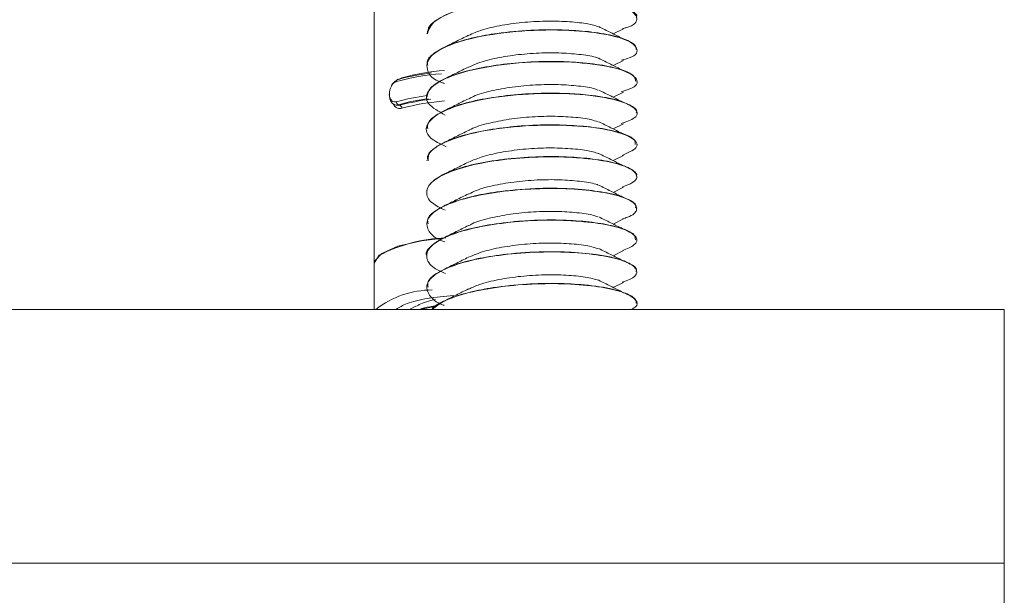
# Model space of a CAD drawing. Header units: millimetres. Extents: x -172 to 1038, y -1779 to -162.
# Tile 61 of 63: x 1000 to 1038, y -241 to -219. Entities that reach past the tile are written whole.
import ezdxf

# ---------------------------------------------------------------- set-up
doc = ezdxf.new("R2010")
doc.units = ezdxf.units.MM

msp = doc.modelspace()

# ---------------------------------------------------------------- linework, layer by layer
at = {"color": 7, "linetype": 'Continuous', "lineweight": 15}
for p, q in [((1013.537, -218.456), (1013.537, -228.113)), ((1015.537, -219.356), (1015.537, -219.365)), ((1022.641, -219.363), (1023.03, -219.169)), ((1023.537, -219.969), (1023.537, -219.959)), ((1022.641, -220.57), (1023.03, -220.376)), ((1015.537, -220.563), (1015.537, -220.573)), ((1023.537, -221.177), (1023.537, -221.166)), ((1022.641, -221.778), (1023.03, -221.584)), ((1015.537, -221.77), (1015.537, -221.78)), ((1014.308, -222.056), (1014.373, -222.082)), ((1014.514, -222.083), (1014.463, -222.063)), ((1023.537, -222.384), (1023.537, -222.374)), ((1015.537, -222.978), (1015.537, -222.987)), ((1022.641, -222.985), (1023.03, -222.791)), ((1023.537, -223.591), (1023.537, -223.581)), ((1015.537, -224.185), (1015.537, -224.195)), ((1022.641, -224.192), (1023.03, -223.998)), ((1023.537, -224.799), (1023.537, -224.789)), ((1022.641, -225.4), (1023.03, -225.206)), ((1015.537, -225.392), (1015.537, -225.402)), ((1023.537, -226.006), (1023.537, -225.996)), ((1022.641, -226.607), (1023.03, -226.413)), ((1015.537, -226.6), (1015.537, -226.61)), ((1023.537, -227.213), (1023.537, -227.203)), ((1022.641, -227.815), (1023.03, -227.621)), ((1015.537, -227.807), (1015.537, -227.817)), ((1013.537, -228.113), (1013.537, -229.857)), ((1023.537, -228.42), (1023.537, -228.411)), ((1015.537, -229.015), (1015.537, -229.024)), ((1022.641, -229.022), (1023.03, -228.828)), ((887.537, -229.857), (1037.537, -229.857)), ((1015.126, -229.736), (1014.884, -229.857)), ((1015.286, -229.857), (1015.896, -229.733)), ((1023.537, -229.628), (1023.537, -229.618)), ((1037.537, -239.516), (1037.537, -229.857)), ((887.537, -239.516), (1037.537, -239.516)), ((1037.537, -239.516), (1037.537, -278.339))]:
    msp.add_line(p, q, dxfattribs=at)
at = {"color": 8, "linetype": 'Continuous', "lineweight": 15}
msp.add_line((1014.465, -221.103), (1014.588, -221.038), dxfattribs=at)
at = {"color": 7, "linetype": 'Continuous', "lineweight": 15, "flags": 128}
for points in [[(1014.463, -221.097), (1014.448, -221.095), (1014.435, -221.098), (1014.422, -221.104), (1014.41, -221.113), (1014.401, -221.126), (1014.394, -221.141), (1014.39, -221.158), (1014.388, -221.176)], [(1014.374, -222.078), (1014.463, -222.094), (1014.514, -222.083), (1014.514, -222.083), (1014.514, -222.083)], [(1013.537, -228.113), (1013.551, -228.026), (1013.83, -227.724), (1014.443, -227.456), (1015.336, -227.248), (1016.264, -227.131)], [(1013.537, -228.113), (1013.537, -228.101), (1013.728, -227.797)]]:
    msp.add_lwpolyline(points, dxfattribs=at)
at = {"color": 8, "linetype": 'Continuous', "lineweight": 15, "flags": 128}
msp.add_lwpolyline([(1014.588, -221.038), (1014.587, -221.057), (1014.586, -221.063)], dxfattribs=at)
at = {"color": 7, "linetype": 'Continuous', "lineweight": 15}
for centre, radius, start, end in [((1016.679, -229.219), 8.419, 96.5111, 105.2583), ((1016.944, -229.94), 9.209, 94.5263, 104.8249), ((1016.782, -230.048), 9.189, 94.25, 105.1013), ((1016.548, -229.738), 8.083, 97.0967, 105.4991), ((1014.503, -221.955), 0.115, 177.0011, 249.4707), ((1016.572, -229.671), 7.895, 97.0938, 105.4922), ((1016.718, -230.211), 8.421, 97.0047, 105.1667), ((1016.945, -231.103), 9.212, 94.5283, 104.823), ((1014.473, -222.191), 0.116, 356.8638, 68.874), ((1016.496, -233.188), 6.06, 92.3258, 117.1783), ((1015.752, -232.613), 3.495, 90.0341, 127.9314)]:
    msp.add_arc(centre, radius, start, end, dxfattribs=at)
for points, knots in [([(1023.517, -218.751), (1023.523, -218.741), (1023.591, -218.64), (1023.356, -218.48), (1022.868, -218.272), (1022.135, -218.113), (1021.15, -218.015), (1019.98, -217.986), (1018.822, -218.054), (1017.669, -218.215), (1016.658, -218.456), (1015.977, -218.763), (1015.595, -219.073), (1015.575, -219.256), (1015.564, -219.356)], [0, 0, 0, 0, 0.011193, 0.116291, 0.182779, 0.27958, 0.373906, 0.455, 0.567504, 0.64535, 0.745049, 0.858226, 0.922552, 1, 1, 1, 1]), ([(1015.564, -219.367), (1015.621, -219.195), (1015.742, -218.836), (1016.897, -218.372), (1018.551, -218.07), (1020.42, -217.974), (1022.102, -218.095), (1023.283, -218.387), (1023.633, -218.759), (1023.472, -219.056), (1023.04, -219.153), (1022.998, -219.163)], [0, 0, 0, 0, 0.115068, 0.240576, 0.364161, 0.489609, 0.613588, 0.738072, 0.863089, 0.986802, 1, 1, 1, 1]), ([(1017.124, -219.426), (1017.293, -219.351), (1017.643, -219.197), (1018.406, -219.029), (1019.273, -218.913), (1020.171, -218.868), (1021.004, -218.897), (1021.678, -218.971), (1021.953, -219.055), (1022.074, -219.092)], [0, 0, 0, 0, 0.138188, 0.285406, 0.434963, 0.584657, 0.731785, 0.882244, 1, 1, 1, 1]), ([(1016.214, -221.254), (1016.198, -221.249), (1015.75, -221.107), (1015.47, -220.709), (1015.62, -220.154), (1016.636, -219.655), (1018.225, -219.318), (1020.083, -219.181), (1021.829, -219.267), (1023.12, -219.53), (1023.632, -219.898), (1023.535, -220.215), (1023.065, -220.336), (1022.96, -220.363)], [0, 0, 0, 0, 0.003955, 0.110831, 0.218136, 0.325909, 0.432551, 0.540817, 0.647399, 0.755338, 0.862459, 0.969479, 1, 1, 1, 1]), ([(1023.521, -219.959), (1023.519, -219.919), (1023.514, -219.814), (1023.256, -219.625), (1022.674, -219.42), (1021.757, -219.272), (1020.681, -219.199), (1019.471, -219.211), (1018.311, -219.322), (1017.261, -219.507), (1016.439, -219.75), (1015.828, -220.068), (1015.527, -220.343), (1015.567, -220.517), (1015.578, -220.562)], [0, 0, 0, 0, 0.046241, 0.118811, 0.222184, 0.318163, 0.406707, 0.502599, 0.606577, 0.683478, 0.780528, 0.864809, 0.964675, 1, 1, 1, 1]), ([(1022.998, -219.541), (1022.848, -219.466), (1022.549, -219.316), (1022.244, -219.165), (1022.092, -219.089)], [0, 0, 0, 0, 0.50008, 1, 1, 1, 1]), ([(1017.126, -219.419), (1016.971, -219.497), (1016.661, -219.651), (1016.344, -219.809), (1016.186, -219.887)], [0, 0, 0, 0, 0.499819, 1, 1, 1, 1]), ([(1017.146, -220.635), (1017.252, -220.581), (1017.523, -220.443), (1018.187, -220.278), (1019.031, -220.145), (1019.927, -220.08), (1020.795, -220.09), (1021.52, -220.161), (1021.962, -220.237), (1022.074, -220.292), (1022.079, -220.294)], [0, 0, 0, 0, 0.096598, 0.245505, 0.394459, 0.54544, 0.69304, 0.843661, 0.993461, 1, 1, 1, 1]), ([(1016.246, -222.458), (1015.993, -222.317), (1015.439, -222.008), (1015.544, -221.456), (1016.399, -220.944), (1017.908, -220.572), (1019.742, -220.397), (1021.539, -220.445), (1022.934, -220.678), (1023.601, -221.037), (1023.591, -221.373), (1023.099, -221.522), (1022.944, -221.568)], [0, 0, 0, 0, 0.091113, 0.199085, 0.306247, 0.413299, 0.521365, 0.627955, 0.73624, 0.842972, 0.950653, 1, 1, 1, 1]), ([(1023.496, -221.167), (1023.484, -221.091), (1023.462, -220.941), (1022.996, -220.728), (1022.269, -220.548), (1021.306, -220.44), (1020.198, -220.401), (1019.054, -220.448), (1017.919, -220.587), (1016.897, -220.804), (1016.13, -221.092), (1015.629, -221.426), (1015.571, -221.653), (1015.541, -221.77)], [0, 0, 0, 0, 0.08676, 0.169737, 0.263583, 0.362942, 0.441334, 0.539725, 0.632603, 0.719681, 0.823696, 0.909076, 1, 1, 1, 1]), ([(1022.998, -220.748), (1022.848, -220.674), (1022.549, -220.524), (1022.244, -220.372), (1022.092, -220.296)], [0, 0, 0, 0, 0.500075, 1, 1, 1, 1]), ([(1017.126, -220.627), (1016.971, -220.704), (1016.661, -220.859), (1016.344, -221.016), (1016.186, -221.095)], [0, 0, 0, 0, 0.499816, 1, 1, 1, 1]), ([(1014.388, -221.176), (1014.378, -221.18), (1014.335, -221.195), (1014.265, -221.246), (1014.193, -221.345), (1014.143, -221.463), (1014.117, -221.591), (1014.118, -221.721), (1014.149, -221.837), (1014.209, -221.92), (1014.291, -221.964), (1014.356, -221.954), (1014.388, -221.949)], [0, 0, 0, 0, 0.0372854, 0.149828, 0.2562848, 0.356418, 0.4534599, 0.5532057, 0.6599894, 0.7724109, 0.8859105, 1, 1, 1, 1]), ([(1014.199, -221.345), (1014.204, -221.333), (1014.23, -221.27), (1014.288, -221.197), (1014.345, -221.162), (1014.364, -221.15)], [0, 0, 0, 0, 0.1380559, 0.7033903, 1, 1, 1, 1]), ([(1014.463, -222.063), (1014.463, -222.063), (1014.424, -222.089), (1014.337, -222.069), (1014.233, -222.023), (1014.155, -221.912), (1014.118, -221.768), (1014.11, -221.655), (1014.122, -221.6), (1014.122, -221.598)], [0, 0, 0, 0, 0.000077, 0.203379, 0.406856, 0.610964, 0.807564, 0.99236, 1, 1, 1, 1]), ([(1016.281, -223.661), (1016.056, -223.554), (1015.493, -223.286), (1015.476, -222.764), (1016.186, -222.237), (1017.601, -221.832), (1019.403, -221.62), (1021.234, -221.629), (1022.724, -221.83), (1023.541, -222.176), (1023.638, -222.531), (1023.142, -222.709), (1022.95, -222.778)], [0, 0, 0, 0, 0.071763, 0.180041, 0.28677, 0.394442, 0.501914, 0.608738, 0.716964, 0.823529, 0.931696, 1, 1, 1, 1]), ([(1023.518, -222.373), (1023.524, -222.362), (1023.578, -222.258), (1023.326, -222.077), (1022.717, -221.845), (1021.967, -221.717), (1021.298, -221.657), (1020.662, -221.621), (1019.744, -221.616), (1018.579, -221.703), (1017.489, -221.871), (1016.578, -222.114), (1015.914, -222.423), (1015.558, -222.717), (1015.573, -222.909), (1015.578, -222.978)], [0, 0, 0, 0, 0.013035, 0.119155, 0.20762, 0.318163, 0.355846, 0.391167, 0.483156, 0.576639, 0.667564, 0.761262, 0.851043, 0.946817, 1, 1, 1, 1]), ([(1017.15, -221.84), (1017.204, -221.808), (1017.406, -221.691), (1017.977, -221.531), (1018.792, -221.382), (1019.684, -221.298), (1020.567, -221.288), (1021.34, -221.344), (1021.86, -221.422), (1022.023, -221.489), (1022.062, -221.506)], [0, 0, 0, 0, 0.0544652, 0.2045958, 0.3524296, 0.5035273, 0.6517684, 0.8013819, 0.9520708, 1, 1, 1, 1]), ([(1022.998, -221.956), (1022.848, -221.881), (1022.549, -221.731), (1022.244, -221.58), (1022.092, -221.504)], [0, 0, 0, 0, 0.500079, 1, 1, 1, 1]), ([(1017.126, -221.834), (1016.971, -221.912), (1016.661, -222.066), (1016.344, -222.223), (1016.186, -222.302)], [0, 0, 0, 0, 0.499822, 1, 1, 1, 1]), ([(1017.136, -223.043), (1017.147, -223.035), (1017.292, -222.94), (1017.781, -222.79), (1018.556, -222.624), (1019.442, -222.522), (1020.333, -222.491), (1021.145, -222.531), (1021.753, -222.607), (1021.979, -222.686), (1022.063, -222.715)], [0, 0, 0, 0, 0.012476, 0.163334, 0.310852, 0.461549, 0.611087, 0.759353, 0.910423, 1, 1, 1, 1]), ([(1022.998, -223.163), (1022.848, -223.088), (1022.549, -222.939), (1022.244, -222.787), (1022.092, -222.711)], [0, 0, 0, 0, 0.500075, 1, 1, 1, 1]), ([(1023.476, -223.582), (1023.485, -223.525), (1023.506, -223.393), (1023.125, -223.191), (1022.474, -223.002), (1021.548, -222.874), (1020.454, -222.816), (1019.296, -222.846), (1018.142, -222.967), (1017.106, -223.164), (1016.264, -223.442), (1015.775, -223.741), (1015.533, -223.993), (1015.576, -224.134), (1015.591, -224.184)], [0, 0, 0, 0, 0.063849, 0.150084, 0.242267, 0.335717, 0.426211, 0.520353, 0.609979, 0.704987, 0.798457, 0.890979, 0.960758, 1, 1, 1, 1]), ([(1015.593, -224.195), (1015.588, -224.11), (1015.574, -223.885), (1016.126, -223.499), (1017.3, -223.098), (1019.066, -222.851), (1020.917, -222.818), (1022.494, -222.989), (1023.453, -223.315), (1023.676, -223.689), (1023.195, -223.897), (1022.98, -223.991)], [0, 0, 0, 0, 0.0571605, 0.1499871, 0.2754333, 0.3994285, 0.523903, 0.6489403, 0.7726535, 0.8982552, 1, 1, 1, 1]), ([(1017.126, -223.042), (1016.971, -223.119), (1016.661, -223.273), (1016.344, -223.431), (1016.186, -223.509)], [0, 0, 0, 0, 0.49981, 1, 1, 1, 1]), ([(1017.133, -224.257), (1017.281, -224.188), (1017.605, -224.039), (1018.336, -223.871), (1019.196, -223.75), (1020.095, -223.699), (1020.937, -223.722), (1021.643, -223.794), (1021.942, -223.881), (1022.082, -223.921)], [0, 0, 0, 0, 0.124966, 0.272455, 0.421699, 0.571676, 0.718691, 0.869078, 1, 1, 1, 1]), ([(1016.239, -226.081), (1016.059, -225.991), (1015.634, -225.78), (1015.467, -225.388), (1015.705, -224.973), (1016.397, -224.596), (1017.448, -224.296), (1018.742, -224.104), (1020.122, -224.026), (1021.441, -224.076), (1022.534, -224.224), (1023.29, -224.463), (1023.598, -224.743), (1023.505, -225.008), (1023.136, -225.144), (1022.987, -225.199)], [0, 0, 0, 0, 0.059599, 0.140853, 0.22091, 0.301619, 0.382478, 0.462399, 0.543713, 0.623326, 0.704659, 0.784531, 0.865446, 0.946088, 1, 1, 1, 1]), ([(1023.518, -224.788), (1023.524, -224.779), (1023.569, -224.715), (1023.475, -224.632), (1023.377, -224.553), (1023.334, -224.525), (1023.312, -224.512), (1023.303, -224.507), (1023.27, -224.488), (1023.153, -224.427), (1022.819, -224.299), (1022.144, -224.152), (1021.139, -224.05), (1020.002, -224.024), (1019.026, -224.08), (1018.287, -224.166), (1017.57, -224.276), (1016.754, -224.47), (1016.02, -224.771), (1015.69, -225.029), (1015.556, -225.239), (1015.548, -225.334), (1015.544, -225.392)], [0, 0, 0, 0, 0.0104946, 0.0739033, 0.093478, 0.1049353, 0.1076202, 0.109203, 0.111755, 0.130333, 0.1850951, 0.2795481, 0.3690525, 0.464006, 0.557366, 0.5991081, 0.6459005, 0.7419282, 0.8335517, 0.925926, 0.9549241, 1, 1, 1, 1]), ([(1017.126, -224.249), (1016.971, -224.326), (1016.661, -224.481), (1016.344, -224.638), (1016.186, -224.717)], [0, 0, 0, 0, 0.499811, 1, 1, 1, 1]), ([(1022.998, -224.371), (1022.848, -224.296), (1022.549, -224.146), (1022.244, -223.994), (1022.092, -223.919)], [0, 0, 0, 0, 0.500071, 1, 1, 1, 1]), ([(1017.149, -225.464), (1017.238, -225.417), (1017.486, -225.285), (1018.119, -225.121), (1018.956, -224.984), (1019.851, -224.913), (1020.724, -224.916), (1021.465, -224.982), (1021.93, -225.06), (1022.057, -225.118), (1022.071, -225.125)], [0, 0, 0, 0, 0.083304, 0.232653, 0.381166, 0.53224, 0.679954, 0.83031, 0.980445, 1, 1, 1, 1]), ([(1016.23, -227.289), (1016.178, -227.27), (1015.828, -227.141), (1015.549, -226.837), (1015.502, -226.416), (1015.953, -226.013), (1016.804, -225.664), (1017.977, -225.409), (1019.326, -225.263), (1020.7, -225.24), (1021.943, -225.335), (1022.902, -225.524), (1023.486, -225.789), (1023.581, -226.071), (1023.391, -226.297), (1023.061, -226.388), (1022.994, -226.407)], [0, 0, 0, 0, 0.01417, 0.094129, 0.175388, 0.254981, 0.336307, 0.416098, 0.497052, 0.577581, 0.657757, 0.738912, 0.818556, 0.899907, 0.979581, 1, 1, 1, 1]), ([(1023.491, -225.996), (1023.503, -225.962), (1023.542, -225.851), (1023.249, -225.661), (1022.652, -225.454), (1021.727, -225.305), (1020.892, -225.251), (1020.37, -225.244), (1020.249, -225.244), (1020.216, -225.244), (1020.21, -225.244), (1020.209, -225.244), (1020.209, -225.244), (1020.209, -225.244), (1020.209, -225.244), (1020.208, -225.244), (1020.208, -225.245), (1020.204, -225.244), (1020.163, -225.245), (1020.051, -225.245), (1019.434, -225.26), (1018.468, -225.333), (1017.559, -225.489), (1016.975, -225.631), (1016.402, -225.808), (1015.863, -226.082), (1015.54, -226.37), (1015.58, -226.54), (1015.594, -226.599)], [0, 0, 0, 0, 0.038414, 0.126357, 0.223031, 0.316553, 0.416575, 0.438174, 0.444843, 0.446081, 0.446224, 0.446294, 0.446295, 0.446296, 0.4463, 0.446305, 0.446355, 0.446481, 0.447323, 0.456148, 0.473691, 0.596264, 0.681975, 0.711573, 0.76782, 0.868424, 0.953669, 1, 1, 1, 1]), ([(1022.998, -225.578), (1022.848, -225.503), (1022.549, -225.353), (1022.244, -225.202), (1022.092, -225.126)], [0, 0, 0, 0, 0.500083, 1, 1, 1, 1]), ([(1017.126, -225.456), (1016.971, -225.534), (1016.661, -225.688), (1016.344, -225.846), (1016.186, -225.924)], [0, 0, 0, 0, 0.499818, 1, 1, 1, 1]), ([(1017.148, -226.668), (1017.187, -226.644), (1017.37, -226.533), (1017.914, -226.376), (1018.717, -226.222), (1019.608, -226.132), (1020.494, -226.116), (1021.28, -226.167), (1021.827, -226.244), (1022.008, -226.316), (1022.06, -226.336)], [0, 0, 0, 0, 0.041212, 0.191625, 0.339271, 0.490297, 0.638907, 0.788104, 0.938965, 1, 1, 1, 1]), ([(1023.493, -227.204), (1023.482, -227.126), (1023.461, -226.979), (1023.004, -226.768), (1022.325, -226.596), (1021.385, -226.483), (1020.551, -226.447), (1019.811, -226.456), (1019.034, -226.492), (1018.033, -226.604), (1016.967, -226.821), (1016.144, -227.114), (1015.681, -227.452), (1015.479, -227.683), (1015.542, -227.802), (1015.545, -227.807)], [0, 0, 0, 0, 0.088556, 0.16666, 0.260221, 0.349495, 0.437954, 0.468792, 0.528407, 0.623099, 0.711448, 0.82076, 0.906973, 0.99598, 1, 1, 1, 1]), ([(1016.25, -228.494), (1016.096, -228.424), (1015.681, -228.235), (1015.472, -227.866), (1015.638, -227.448), (1016.27, -227.063), (1017.272, -226.749), (1018.54, -226.541), (1019.915, -226.444), (1021.254, -226.476), (1022.39, -226.611), (1023.203, -226.838), (1023.582, -227.115), (1023.54, -227.393), (1023.169, -227.547), (1023.002, -227.616)], [0, 0, 0, 0, 0.047756, 0.128784, 0.209236, 0.289514, 0.370638, 0.450326, 0.531692, 0.611349, 0.692519, 0.77271, 0.853252, 0.93422, 1, 1, 1, 1]), ([(1022.998, -226.785), (1022.848, -226.711), (1022.549, -226.561), (1022.244, -226.409), (1022.092, -226.333)], [0, 0, 0, 0, 0.50008, 1, 1, 1, 1]), ([(1017.126, -226.664), (1016.971, -226.741), (1016.661, -226.896), (1016.344, -227.053), (1016.186, -227.132)], [0, 0, 0, 0, 0.499819, 1, 1, 1, 1]), ([(1017.126, -227.872), (1017.317, -227.792), (1017.695, -227.633), (1018.49, -227.466), (1019.363, -227.357), (1020.259, -227.32), (1021.081, -227.355), (1021.719, -227.43), (1021.967, -227.512), (1022.067, -227.545)], [0, 0, 0, 0, 0.15074, 0.298249, 0.448626, 0.598443, 0.746313, 0.89731, 1, 1, 1, 1]), ([(1022.998, -227.993), (1022.848, -227.918), (1022.549, -227.768), (1022.244, -227.617), (1022.092, -227.541)], [0, 0, 0, 0, 0.50008, 1, 1, 1, 1]), ([(1016.206, -229.707), (1016.198, -229.704), (1015.884, -229.595), (1015.598, -229.313), (1015.473, -228.895), (1015.859, -228.486), (1016.654, -228.126), (1017.787, -227.855), (1019.12, -227.693), (1020.5, -227.65), (1021.773, -227.73), (1022.781, -227.904), (1023.426, -228.162), (1023.598, -228.444), (1023.434, -228.683), (1023.084, -228.789), (1022.983, -228.82)], [0, 0, 0, 0, 0.002108, 0.081841, 0.163211, 0.242855, 0.324074, 0.404193, 0.48483, 0.565743, 0.645612, 0.726942, 0.806552, 0.887863, 0.967781, 1, 1, 1, 1]), ([(1023.509, -228.41), (1023.518, -228.393), (1023.567, -228.298), (1023.379, -228.161), (1023.092, -228.022), (1022.833, -227.937), (1022.498, -227.851), (1021.901, -227.744), (1021.144, -227.678), (1020.445, -227.658), (1019.675, -227.661), (1018.668, -227.727), (1017.523, -227.902), (1016.568, -228.15), (1015.91, -228.463), (1015.558, -228.763), (1015.58, -228.943), (1015.589, -229.015)], [0, 0, 0, 0, 0.019229, 0.1088, 0.158157, 0.193671, 0.225994, 0.289524, 0.389998, 0.429149, 0.463429, 0.577072, 0.664703, 0.755662, 0.86148, 0.943996, 1, 1, 1, 1]), ([(1017.126, -227.871), (1016.971, -227.949), (1016.661, -228.103), (1016.344, -228.26), (1016.186, -228.339)], [0, 0, 0, 0, 0.499816, 1, 1, 1, 1]), ([(1017.14, -229.086), (1017.268, -229.025), (1017.567, -228.881), (1018.267, -228.714), (1019.12, -228.587), (1020.019, -228.53), (1020.869, -228.547), (1021.607, -228.618), (1021.932, -228.706), (1022.091, -228.75)], [0, 0, 0, 0, 0.111743, 0.259578, 0.408454, 0.55866, 0.705638, 0.855899, 1, 1, 1, 1]), ([(1022.998, -229.2), (1022.848, -229.125), (1022.549, -228.976), (1022.244, -228.824), (1022.092, -228.748)], [0, 0, 0, 0, 0.500079, 1, 1, 1, 1]), ([(1023.521, -229.619), (1023.517, -229.574), (1023.506, -229.443), (1023.242, -229.287), (1022.89, -229.16), (1022.433, -229.038), (1021.661, -228.918), (1020.507, -228.854), (1019.297, -228.881), (1018.149, -229.003), (1017.066, -229.21), (1016.279, -229.484), (1015.816, -229.719), (1015.745, -229.842), (1015.737, -229.857)], [0, 0, 0, 0, 0.056692, 0.164589, 0.204873, 0.244257, 0.367744, 0.46714, 0.570379, 0.685328, 0.773396, 0.892474, 0.987359, 1, 1, 1, 1]), ([(1015.762, -229.857), (1015.891, -229.75), (1016.18, -229.509), (1017.11, -229.205), (1018.337, -228.98), (1019.709, -228.866), (1021.064, -228.879), (1022.239, -229), (1023.111, -229.214), (1023.541, -229.487), (1023.607, -229.716), (1023.386, -229.83), (1023.335, -229.857)], [0, 0, 0, 0, 0.088935, 0.199658, 0.308072, 0.418832, 0.527585, 0.637785, 0.747579, 0.8567, 0.967296, 1, 1, 1, 1]), ([(1017.126, -229.079), (1016.971, -229.156), (1016.661, -229.31), (1016.344, -229.468), (1016.186, -229.547)], [0, 0, 0, 0, 0.499822, 1, 1, 1, 1]), ([(1014.374, -229.857), (1014.495, -229.779), (1014.752, -229.615), (1015.541, -229.423), (1016.222, -229.361), (1016.563, -229.33)], [0, 0, 0, 0, 0.308943, 0.653823, 1, 1, 1, 1]), ([(1015.146, -229.739), (1015.181, -229.718), (1015.348, -229.614), (1015.639, -229.536), (1015.871, -229.475)], [0, 0, 0, 0, 0.205838, 1, 1, 1, 1]), ([(1015.917, -229.72), (1015.829, -229.731), (1015.581, -229.763), (1015.386, -229.82), (1015.26, -229.857)], [0, 0, 0, 0, 0.357139, 1, 1, 1, 1])]:
    msp.add_open_spline(points, degree=3, knots=knots, dxfattribs=at)
at = {"color": 8, "linetype": 'Continuous', "lineweight": 15}
msp.add_open_spline([(1014.588, -222.197), (1014.567, -222.202), (1014.499, -222.217), (1014.396, -222.193), (1014.308, -222.125), (1014.277, -222.053), (1014.267, -222.027)], degree=3, knots=[0, 0, 0, 0, 0.155295, 0.499534, 0.826664, 1, 1, 1, 1], dxfattribs=at)

doc.saveas('drawing.dxf')
